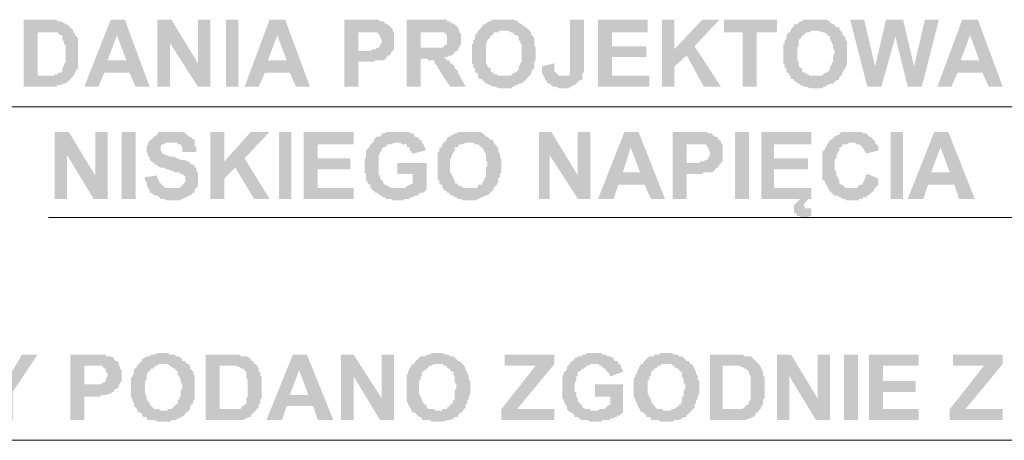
# Model space of a CAD drawing. Header units: inches. Extents: x -5286 to 1958, y -185 to 1019.
# Tile 32 of 62: x -4676 to -4605, y 188 to 218. Entities that reach past the tile are written whole.
import ezdxf

# ---------------------------------------------------------------- set-up
doc = ezdxf.new("R2010")
doc.units = ezdxf.units.IN
doc.header["$MEASUREMENT"] = 0
doc.layers.add('SCHEMAT', color=7, linetype='CONTINUOUS', lineweight=9)

msp = doc.modelspace()

# ---------------------------------------------------------------- hatches: boundary and pattern name
at = {"layer": 'SCHEMAT', "linetype": 'Continuous'}
for points in [[(-4673.497, 217.667), (-4675.275, 217.667), (-4675.275, 212.889), (-4672.941, 212.889), (-4672.83, 213), (-4672.608, 213), (-4672.497, 213.112), (-4672.386, 213.112), (-4672.275, 213.112), (-4672.164, 213.223), (-4672.052, 213.334), (-4671.941, 213.334), (-4671.941, 213.445), (-4671.83, 213.556), (-4671.719, 213.667), (-4674.275, 213.667), (-4674.275, 216.778), (-4673.941, 216.778), (-4671.719, 216.889), (-4671.83, 217), (-4671.941, 217.112), (-4672.052, 217.223), (-4672.164, 217.334), (-4672.275, 217.334), (-4672.386, 217.445), (-4672.497, 217.445), (-4672.608, 217.556), (-4672.83, 217.556), (-4672.941, 217.667), (-4673.386, 217.667)], [(-4668.052, 217.667), (-4669.052, 217.667), (-4670.941, 212.889), (-4669.941, 212.889), (-4669.497, 213.889), (-4667.719, 213.889), (-4669.275, 214.778), (-4668.608, 216.556)], [(-4668.052, 217.667), (-4668.608, 216.556), (-4667.941, 214.778), (-4669.275, 214.778), (-4667.719, 213.889), (-4667.275, 212.889), (-4666.275, 212.889)], [(-4664.719, 217.667), (-4665.719, 217.667), (-4665.719, 212.889), (-4664.83, 212.889), (-4664.83, 216)], [(-4664.719, 217.667), (-4664.83, 216), (-4662.83, 212.889), (-4662.83, 214.556)], [(-4661.941, 217.667), (-4662.83, 217.667), (-4662.83, 214.556), (-4662.83, 212.889), (-4661.941, 212.889)], [(-4659.941, 212.889), (-4659.941, 217.667), (-4660.83, 217.667), (-4660.83, 212.889)], [(-4656.608, 217.667), (-4657.719, 217.667), (-4659.497, 212.889), (-4658.497, 212.889), (-4658.052, 213.889), (-4656.275, 213.889), (-4657.83, 214.778), (-4657.164, 216.556)], [(-4656.608, 217.667), (-4657.164, 216.556), (-4656.497, 214.778), (-4657.83, 214.778), (-4656.275, 213.889), (-4655.83, 212.889), (-4654.83, 212.889)], [(-4650.83, 217.667), (-4652.386, 217.667), (-4652.386, 212.889), (-4651.386, 212.889), (-4651.386, 214.667), (-4650.275, 214.667), (-4650.164, 214.778), (-4649.83, 214.778), (-4649.719, 214.778), (-4649.608, 214.778), (-4649.386, 214.889), (-4649.386, 215), (-4649.275, 215.112), (-4649.164, 215.112), (-4649.052, 215.223), (-4649.052, 215.334), (-4648.941, 215.445), (-4651.386, 215.445), (-4651.386, 216.778), (-4650.941, 216.778), (-4648.941, 216.889), (-4648.941, 217), (-4649.052, 217.112), (-4649.164, 217.223), (-4649.275, 217.334), (-4649.386, 217.334), (-4649.497, 217.445), (-4649.608, 217.556), (-4649.83, 217.556), (-4649.941, 217.667), (-4650.608, 217.667)], [(-4645.941, 217.667), (-4647.941, 217.667), (-4647.941, 212.889), (-4646.941, 212.889), (-4646.941, 214.889), (-4645.164, 214.889), (-4645.275, 215), (-4645.052, 215), (-4644.941, 215.112), (-4644.83, 215.112), (-4644.719, 215.112), (-4644.608, 215.223), (-4644.497, 215.334), (-4644.386, 215.445), (-4644.275, 215.445), (-4644.275, 215.556), (-4646.941, 215.667), (-4646.941, 216.778), (-4646.275, 216.778), (-4644.164, 216.889), (-4644.275, 217.112), (-4644.386, 217.223), (-4644.497, 217.334), (-4644.719, 217.445), (-4644.83, 217.445), (-4644.83, 217.556), (-4645.052, 217.556), (-4645.052, 217.667), (-4645.719, 217.667)], [(-4641.052, 217.667), (-4641.386, 217.667), (-4641.608, 217.667), (-4641.83, 217.667), (-4641.941, 217.556), (-4642.052, 217.556), (-4642.164, 217.445), (-4642.275, 217.445), (-4642.275, 217.334), (-4642.497, 217.334), (-4642.497, 217.223), (-4642.608, 217.112), (-4642.719, 217), (-4642.83, 216.889), (-4640.719, 216.889), (-4640.497, 216.778), (-4640.386, 216.778), (-4640.275, 216.667), (-4640.164, 216.556), (-4640.052, 216.556), (-4639.941, 216.445), (-4639.941, 216.334), (-4639.941, 216.223), (-4639.83, 216.112), (-4639.83, 216), (-4639.719, 215.889), (-4639.719, 215.667), (-4639.719, 215.445), (-4639.719, 215.223), (-4639.719, 215.112), (-4639.719, 214.667), (-4639.83, 214.556), (-4639.83, 214.445), (-4639.941, 214.334), (-4639.941, 214.223), (-4639.941, 214.112), (-4640.052, 214), (-4640.164, 213.889), (-4640.275, 213.889), (-4640.386, 213.778), (-4640.497, 213.667), (-4640.608, 213.667), (-4640.719, 213.667), (-4641.052, 213.667), (-4639.275, 213.556), (-4639.164, 213.667), (-4639.052, 213.778), (-4639.052, 213.889), (-4638.941, 214.112), (-4638.83, 214.223), (-4638.83, 214.334), (-4638.83, 214.445), (-4638.83, 214.667), (-4638.719, 214.778), (-4638.719, 215.667), (-4638.83, 215.889), (-4638.83, 216.112), (-4638.83, 216.223), (-4638.83, 216.334), (-4638.941, 216.556), (-4639.052, 216.556), (-4639.052, 216.667), (-4639.052, 216.778), (-4639.164, 216.889), (-4639.275, 217), (-4639.386, 217.112), (-4639.608, 217.223), (-4639.719, 217.334), (-4639.941, 217.445), (-4639.941, 217.556), (-4640.052, 217.556), (-4640.275, 217.667), (-4640.497, 217.667), (-4640.608, 217.667), (-4640.83, 217.667)], [(-4635.275, 217.667), (-4636.275, 217.667), (-4636.275, 214), (-4636.275, 213.889), (-4636.275, 213.778), (-4636.386, 213.667), (-4636.497, 213.667), (-4636.608, 213.667), (-4636.83, 213.667), (-4635.386, 213.667), (-4635.386, 213.889), (-4635.275, 213.889), (-4635.275, 214.667)], [(-4630.719, 217.667), (-4634.275, 217.667), (-4634.275, 212.889), (-4630.608, 212.889), (-4630.608, 213.667), (-4633.275, 213.667), (-4633.275, 215), (-4630.83, 215), (-4630.83, 215.778), (-4633.275, 215.778), (-4633.275, 216.778), (-4630.719, 216.778)], [(-4628.83, 217.667), (-4629.719, 217.667), (-4629.719, 212.889), (-4628.83, 212.889), (-4628.83, 214.334), (-4627.941, 215.112), (-4628.83, 215.556)], [(-4625.608, 217.667), (-4626.83, 217.667), (-4628.83, 215.556), (-4627.941, 215.112), (-4626.719, 212.889), (-4625.497, 212.889), (-4627.386, 215.778)], [(-4621.497, 217.667), (-4625.275, 217.667), (-4625.275, 216.778), (-4623.941, 216.778), (-4623.941, 212.889), (-4622.941, 212.889), (-4622.941, 216.778), (-4621.497, 216.778)], [(-4618.83, 217.667), (-4619.164, 217.667), (-4619.386, 217.667), (-4619.608, 217.667), (-4619.719, 217.556), (-4619.83, 217.556), (-4619.941, 217.445), (-4620.052, 217.334), (-4620.275, 217.334), (-4620.275, 217.223), (-4620.386, 217.112), (-4620.497, 217), (-4620.497, 216.889), (-4618.497, 216.889), (-4618.275, 216.778), (-4618.164, 216.778), (-4617.941, 216.667), (-4617.941, 216.556), (-4617.83, 216.556), (-4617.719, 216.445), (-4617.719, 216.334), (-4617.719, 216.223), (-4617.608, 216.112), (-4617.608, 216), (-4617.497, 215.889), (-4617.497, 215.667), (-4617.386, 215.445), (-4617.386, 215.223), (-4617.497, 215.112), (-4617.497, 214.667), (-4617.608, 214.556), (-4617.608, 214.445), (-4617.719, 214.334), (-4617.719, 214.223), (-4617.719, 214.112), (-4617.83, 214), (-4617.941, 213.889), (-4618.052, 213.889), (-4618.164, 213.778), (-4618.275, 213.667), (-4618.386, 213.667), (-4618.497, 213.667), (-4618.83, 213.667), (-4617.052, 213.556), (-4616.941, 213.667), (-4616.83, 213.778), (-4616.83, 213.889), (-4616.719, 214.112), (-4616.608, 214.223), (-4616.608, 214.334), (-4616.497, 214.445), (-4616.497, 214.667), (-4616.497, 214.778), (-4616.497, 215.667), (-4616.497, 215.889), (-4616.497, 216.112), (-4616.608, 216.223), (-4616.608, 216.334), (-4616.719, 216.556), (-4616.83, 216.556), (-4616.83, 216.667), (-4616.83, 216.778), (-4616.941, 216.889), (-4617.052, 217), (-4617.052, 217.112), (-4617.164, 217.112), (-4617.386, 217.223), (-4617.386, 217.334), (-4617.497, 217.334), (-4617.719, 217.445), (-4617.719, 217.556), (-4617.83, 217.556), (-4617.941, 217.667), (-4618.275, 217.667), (-4618.386, 217.667), (-4618.608, 217.667)], [(-4615.275, 217.667), (-4616.275, 217.667), (-4615.052, 212.889), (-4614.497, 214.334)], [(-4612.497, 217.667), (-4613.719, 217.667), (-4614.497, 214.334), (-4615.052, 212.889), (-4614.052, 212.889), (-4613.052, 216.445)], [(-4612.497, 217.667), (-4613.052, 216.445), (-4612.164, 212.889), (-4611.719, 214.334)], [(-4609.941, 217.667), (-4610.941, 217.667), (-4611.719, 214.334), (-4612.164, 212.889), (-4611.164, 212.889)], [(-4607.164, 217.667), (-4608.275, 217.667), (-4610.052, 212.889), (-4609.052, 212.889), (-4608.608, 213.889), (-4606.83, 213.889), (-4608.386, 214.778), (-4607.719, 216.556)], [(-4607.164, 217.667), (-4607.719, 216.556), (-4607.052, 214.778), (-4608.386, 214.778), (-4606.83, 213.889), (-4606.386, 212.889), (-4605.386, 212.889)], [(-4671.719, 216.889), (-4673.941, 216.778), (-4673.052, 216.778), (-4672.83, 216.778), (-4672.83, 216.667), (-4672.608, 216.556), (-4672.497, 216.556), (-4672.497, 216.334), (-4672.497, 216.223), (-4672.386, 216.112), (-4672.386, 215.889), (-4672.275, 215.889), (-4672.275, 214.556), (-4672.386, 214.556), (-4672.386, 214.445), (-4672.497, 214.223), (-4672.497, 214.112), (-4672.497, 214), (-4672.608, 213.889), (-4672.719, 213.889), (-4672.83, 213.889), (-4672.83, 213.778), (-4673.052, 213.778), (-4673.052, 213.667), (-4674.275, 213.667), (-4671.719, 213.667), (-4671.608, 213.889), (-4671.497, 214.112), (-4671.386, 214.223), (-4671.386, 214.445), (-4671.386, 214.556), (-4671.386, 216), (-4671.386, 216.112), (-4671.386, 216.334), (-4671.497, 216.445), (-4671.608, 216.556), (-4671.608, 216.667), (-4671.719, 216.778)], [(-4648.941, 216.889), (-4650.941, 216.778), (-4650.275, 216.778), (-4650.052, 216.778), (-4649.941, 216.667), (-4649.941, 216.556), (-4649.83, 216.556), (-4649.83, 216.445), (-4649.719, 216.223), (-4649.719, 216), (-4649.83, 215.889), (-4649.83, 215.778), (-4649.941, 215.667), (-4650.052, 215.667), (-4650.164, 215.556), (-4650.386, 215.556), (-4650.497, 215.445), (-4651.386, 215.445), (-4648.941, 215.445), (-4648.83, 215.556), (-4648.83, 215.667), (-4648.83, 215.778), (-4648.83, 216.556), (-4648.83, 216.667), (-4648.83, 216.778)], [(-4644.164, 216.889), (-4646.275, 216.778), (-4645.497, 216.778), (-4645.386, 216.778), (-4645.275, 216.778), (-4645.164, 216.667), (-4645.052, 216.556), (-4645.052, 216.334), (-4645.052, 216), (-4645.052, 215.889), (-4645.164, 215.889), (-4645.275, 215.778), (-4645.386, 215.667), (-4645.497, 215.667), (-4645.608, 215.667), (-4646.941, 215.667), (-4644.275, 215.556), (-4644.164, 215.667), (-4644.164, 215.778), (-4644.052, 215.889), (-4644.052, 216.334), (-4644.052, 216.667), (-4644.164, 216.778)], [(-4642.83, 216.889), (-4642.83, 216.778), (-4642.941, 216.667), (-4643.052, 216.556), (-4643.052, 216.445), (-4643.052, 216.223), (-4643.164, 216.223), (-4643.164, 216), (-4643.275, 215.889), (-4643.275, 214.556), (-4643.164, 214.445), (-4643.164, 214.223), (-4643.052, 214.223), (-4643.052, 214), (-4643.052, 213.889), (-4642.941, 213.889), (-4642.83, 213.778), (-4642.83, 213.667), (-4642.83, 213.556), (-4642.719, 213.445), (-4642.608, 213.445), (-4642.497, 213.334), (-4642.386, 213.223), (-4642.275, 213.112), (-4642.164, 213.112), (-4642.052, 213), (-4641.941, 213), (-4641.83, 212.889), (-4641.608, 212.889), (-4641.386, 212.778), (-4640.497, 212.778), (-4640.386, 212.889), (-4640.275, 212.889), (-4640.164, 213), (-4640.052, 213), (-4639.941, 213.112), (-4639.83, 213.112), (-4639.719, 213.112), (-4639.608, 213.223), (-4639.497, 213.334), (-4639.386, 213.334), (-4639.386, 213.445), (-4639.275, 213.556), (-4641.052, 213.667), (-4641.164, 213.667), (-4641.275, 213.667), (-4641.386, 213.667), (-4641.497, 213.778), (-4641.719, 213.778), (-4641.719, 213.889), (-4641.83, 213.889), (-4641.941, 214), (-4641.941, 214.223), (-4642.052, 214.223), (-4642.164, 214.334), (-4642.164, 214.445), (-4642.275, 214.556), (-4642.275, 214.667), (-4642.275, 214.778), (-4642.275, 215.334), (-4642.275, 215.667), (-4642.275, 215.889), (-4642.275, 216), (-4642.164, 216.112), (-4642.164, 216.223), (-4642.052, 216.334), (-4641.941, 216.445), (-4641.941, 216.556), (-4641.83, 216.556), (-4641.719, 216.667), (-4641.719, 216.778), (-4641.497, 216.778), (-4641.386, 216.778), (-4641.275, 216.889), (-4641.052, 216.889)], [(-4620.497, 216.889), (-4620.608, 216.778), (-4620.719, 216.667), (-4620.83, 216.556), (-4620.83, 216.445), (-4620.83, 216.223), (-4620.941, 216.223), (-4620.941, 216), (-4621.052, 215.889), (-4621.052, 214.556), (-4620.941, 214.445), (-4620.941, 214.223), (-4620.83, 214.223), (-4620.83, 214), (-4620.83, 213.889), (-4620.719, 213.889), (-4620.608, 213.778), (-4620.608, 213.667), (-4620.497, 213.556), (-4620.497, 213.445), (-4620.386, 213.445), (-4620.275, 213.334), (-4620.164, 213.223), (-4619.941, 213.112), (-4619.83, 213), (-4619.719, 213), (-4619.608, 212.889), (-4619.386, 212.889), (-4619.164, 212.778), (-4618.275, 212.778), (-4618.164, 212.889), (-4618.052, 212.889), (-4617.941, 213), (-4617.83, 213), (-4617.719, 213.112), (-4617.608, 213.112), (-4617.497, 213.112), (-4617.386, 213.223), (-4617.275, 213.334), (-4617.164, 213.334), (-4617.052, 213.445), (-4617.052, 213.556), (-4618.83, 213.667), (-4618.941, 213.667), (-4619.052, 213.667), (-4619.164, 213.667), (-4619.275, 213.778), (-4619.386, 213.778), (-4619.497, 213.889), (-4619.608, 213.889), (-4619.719, 214), (-4619.719, 214.223), (-4619.83, 214.223), (-4619.941, 214.334), (-4619.941, 214.445), (-4619.941, 214.556), (-4619.941, 214.667), (-4620.052, 214.778), (-4620.052, 215.334), (-4620.052, 215.667), (-4619.941, 215.889), (-4619.941, 216), (-4619.941, 216.112), (-4619.941, 216.223), (-4619.83, 216.334), (-4619.719, 216.445), (-4619.719, 216.556), (-4619.608, 216.556), (-4619.497, 216.667), (-4619.386, 216.778), (-4619.275, 216.778), (-4619.164, 216.778), (-4619.052, 216.889), (-4618.83, 216.889)], [(-4645.164, 214.889), (-4646.83, 214.889), (-4646.497, 214.889), (-4646.386, 214.778), (-4646.275, 214.778), (-4646.052, 214.778), (-4645.941, 214.667), (-4645.941, 214.556), (-4645.83, 214.445), (-4645.719, 214.334), (-4645.719, 214.223), (-4645.608, 214.112), (-4645.497, 213.889), (-4644.83, 212.889), (-4643.719, 212.889), (-4644.275, 213.889), (-4644.275, 214), (-4644.386, 214.112), (-4644.497, 214.223), (-4644.497, 214.334), (-4644.608, 214.445), (-4644.719, 214.556), (-4644.83, 214.556), (-4644.83, 214.667), (-4644.941, 214.778), (-4645.052, 214.778)], [(-4637.386, 214.556), (-4638.275, 214.334), (-4638.275, 214.223), (-4638.275, 214.112), (-4638.275, 213.889), (-4638.164, 213.667), (-4638.052, 213.445), (-4638.052, 213.334), (-4637.941, 213.334), (-4637.941, 213.223), (-4637.83, 213.112), (-4637.719, 213.112), (-4637.608, 213), (-4637.497, 212.889), (-4637.275, 212.889), (-4637.052, 212.778), (-4636.386, 212.778), (-4636.275, 212.889), (-4636.164, 212.889), (-4636.052, 213), (-4635.941, 213), (-4635.83, 213.112), (-4635.719, 213.223), (-4635.608, 213.334), (-4635.497, 213.334), (-4635.386, 213.445), (-4635.386, 213.667), (-4636.83, 213.667), (-4636.941, 213.667), (-4637.052, 213.667), (-4637.164, 213.778), (-4637.275, 213.889), (-4637.386, 214), (-4637.386, 214.223)], [(-4672.052, 209.667), (-4673.052, 209.667), (-4673.052, 204.889), (-4672.164, 204.889), (-4672.164, 208)], [(-4672.052, 209.667), (-4672.164, 208), (-4670.275, 204.889), (-4670.164, 206.556)], [(-4669.275, 209.667), (-4670.164, 209.667), (-4670.164, 206.556), (-4670.275, 204.889), (-4669.275, 204.889)], [(-4667.275, 204.889), (-4667.275, 209.667), (-4668.275, 209.667), (-4668.275, 204.889)], [(-4664.719, 209.667), (-4665.164, 209.667), (-4665.386, 209.667), (-4665.608, 209.667), (-4665.719, 209.556), (-4665.719, 209.445), (-4665.941, 209.334), (-4666.052, 209.223), (-4666.164, 209.112), (-4666.275, 209.112), (-4666.275, 209), (-4666.386, 208.889), (-4666.386, 208.778), (-4666.497, 208.667), (-4666.497, 208.223), (-4666.386, 208.112), (-4666.386, 207.889), (-4666.275, 207.889), (-4666.275, 207.667), (-4666.164, 207.556), (-4665.941, 207.445), (-4665.941, 207.334), (-4665.83, 207.334), (-4665.719, 207.334), (-4665.719, 207.223), (-4665.497, 207.112), (-4665.386, 207.112), (-4665.275, 207.112), (-4665.052, 207), (-4664.941, 207), (-4664.83, 206.889), (-4664.608, 206.889), (-4664.497, 206.778), (-4664.275, 206.778), (-4664.164, 206.778), (-4664.052, 206.667), (-4663.941, 206.667), (-4663.83, 206.556), (-4663.719, 206.445), (-4663.719, 206.223), (-4663.719, 206.112), (-4663.83, 206), (-4663.941, 205.889), (-4663.941, 205.778), (-4664.052, 205.778), (-4664.164, 205.667), (-4664.275, 205.667), (-4664.386, 205.667), (-4666.386, 205.667), (-4666.275, 205.445), (-4666.275, 205.334), (-4666.164, 205.334), (-4666.052, 205.223), (-4665.941, 205.223), (-4665.941, 205.112), (-4665.83, 205.112), (-4665.719, 205.112), (-4665.608, 205), (-4665.497, 204.889), (-4665.275, 204.889), (-4665.052, 204.778), (-4664.164, 204.778), (-4663.941, 204.889), (-4663.719, 205), (-4663.608, 205), (-4663.497, 205.112), (-4663.386, 205.112), (-4663.275, 205.223), (-4663.164, 205.334), (-4663.052, 205.334), (-4663.052, 205.556), (-4662.941, 205.667), (-4662.83, 205.778), (-4662.83, 205.889), (-4662.83, 206), (-4662.83, 206.223), (-4662.83, 206.556), (-4662.83, 206.667), (-4662.83, 206.778), (-4662.941, 206.889), (-4662.941, 207.112), (-4663.052, 207.112), (-4663.052, 207.223), (-4663.164, 207.334), (-4663.275, 207.334), (-4663.386, 207.445), (-4663.497, 207.556), (-4663.608, 207.556), (-4663.719, 207.667), (-4663.83, 207.667), (-4663.941, 207.667), (-4664.052, 207.667), (-4664.275, 207.778), (-4664.386, 207.778), (-4664.497, 207.889), (-4664.719, 207.889), (-4664.83, 207.889), (-4665.052, 208), (-4665.164, 208), (-4665.275, 208.112), (-4665.386, 208.112), (-4665.386, 208.223), (-4665.497, 208.334), (-4665.497, 208.667), (-4665.386, 208.778), (-4665.275, 208.778), (-4665.164, 208.889), (-4663.052, 208.889), (-4663.052, 209.112), (-4663.164, 209.112), (-4663.275, 209.223), (-4663.386, 209.334), (-4663.497, 209.334), (-4663.608, 209.445), (-4663.719, 209.556), (-4663.941, 209.667), (-4664.164, 209.667), (-4664.275, 209.667), (-4664.497, 209.667)], [(-4660.941, 209.667), (-4661.941, 209.667), (-4661.941, 204.889), (-4660.941, 204.889), (-4660.941, 206.334), (-4660.164, 207.112), (-4660.941, 207.556)], [(-4657.719, 209.667), (-4659.052, 209.667), (-4660.941, 207.556), (-4660.164, 207.112), (-4658.83, 204.889), (-4657.719, 204.889), (-4659.497, 207.778)], [(-4656.164, 204.889), (-4656.164, 209.667), (-4657.052, 209.667), (-4657.052, 204.889)], [(-4651.719, 209.667), (-4655.275, 209.667), (-4655.275, 204.889), (-4651.719, 204.889), (-4651.719, 205.667), (-4654.275, 205.667), (-4654.275, 207), (-4651.941, 207), (-4651.941, 207.778), (-4654.275, 207.778), (-4654.275, 208.778), (-4651.719, 208.778)], [(-4648.608, 209.667), (-4649.164, 209.667), (-4649.275, 209.667), (-4649.386, 209.667), (-4649.497, 209.556), (-4649.719, 209.556), (-4649.719, 209.445), (-4649.83, 209.334), (-4649.941, 209.334), (-4650.052, 209.334), (-4650.164, 209.223), (-4650.275, 209.112), (-4650.275, 209), (-4650.386, 208.889), (-4648.386, 208.889), (-4648.275, 208.778), (-4648.164, 208.778), (-4647.941, 208.778), (-4647.941, 208.667), (-4647.83, 208.556), (-4647.719, 208.556), (-4647.719, 208.445), (-4647.608, 208.223), (-4647.497, 208.112), (-4646.608, 208.334), (-4646.608, 208.556), (-4646.719, 208.667), (-4646.719, 208.778), (-4646.83, 208.889), (-4646.83, 209), (-4646.941, 209.112), (-4647.052, 209.112), (-4647.052, 209.223), (-4647.275, 209.334), (-4647.386, 209.334), (-4647.386, 209.445), (-4647.497, 209.556), (-4647.719, 209.556), (-4647.719, 209.667), (-4647.941, 209.667), (-4648.164, 209.667), (-4648.497, 209.667)], [(-4643.497, 209.667), (-4643.941, 209.667), (-4644.052, 209.667), (-4644.275, 209.667), (-4644.386, 209.556), (-4644.497, 209.556), (-4644.608, 209.445), (-4644.719, 209.445), (-4644.83, 209.334), (-4644.941, 209.334), (-4645.052, 209.223), (-4645.052, 209.112), (-4645.164, 209), (-4645.275, 208.889), (-4643.164, 208.889), (-4643.052, 208.778), (-4642.941, 208.778), (-4642.83, 208.778), (-4642.719, 208.667), (-4642.608, 208.556), (-4642.497, 208.556), (-4642.497, 208.445), (-4642.386, 208.334), (-4642.386, 208.223), (-4642.275, 208.112), (-4642.275, 208), (-4642.275, 207.889), (-4642.275, 207.667), (-4642.164, 207.445), (-4642.164, 207.223), (-4642.275, 207.112), (-4642.275, 206.667), (-4642.275, 206.556), (-4642.275, 206.445), (-4642.386, 206.334), (-4642.386, 206.223), (-4642.497, 206.112), (-4642.497, 206), (-4642.608, 205.889), (-4642.83, 205.889), (-4642.83, 205.778), (-4642.941, 205.667), (-4643.052, 205.667), (-4643.164, 205.667), (-4643.497, 205.667), (-4641.719, 205.556), (-4641.719, 205.667), (-4641.608, 205.778), (-4641.497, 205.889), (-4641.386, 206.112), (-4641.386, 206.223), (-4641.386, 206.334), (-4641.275, 206.445), (-4641.275, 206.667), (-4641.164, 206.778), (-4641.164, 207.667), (-4641.275, 207.889), (-4641.275, 208.112), (-4641.386, 208.223), (-4641.386, 208.334), (-4641.386, 208.556), (-4641.497, 208.556), (-4641.497, 208.667), (-4641.608, 208.778), (-4641.719, 208.889), (-4641.719, 209), (-4641.83, 209.112), (-4641.941, 209.112), (-4642.052, 209.223), (-4642.164, 209.334), (-4642.275, 209.334), (-4642.386, 209.445), (-4642.497, 209.556), (-4642.719, 209.667), (-4642.941, 209.667), (-4643.052, 209.667), (-4643.386, 209.667)], [(-4637.608, 209.667), (-4638.497, 209.667), (-4638.497, 204.889), (-4637.719, 204.889), (-4637.719, 208)], [(-4637.608, 209.667), (-4637.719, 208), (-4635.719, 204.889), (-4635.719, 206.556)], [(-4634.83, 209.667), (-4635.719, 209.667), (-4635.719, 206.556), (-4635.719, 204.889), (-4634.83, 204.889)], [(-4631.386, 209.667), (-4632.386, 209.667), (-4634.275, 204.889), (-4633.164, 204.889), (-4632.83, 205.889), (-4630.941, 205.889), (-4632.497, 206.778), (-4631.941, 208.556)], [(-4631.386, 209.667), (-4631.941, 208.556), (-4631.275, 206.778), (-4632.497, 206.778), (-4630.941, 205.889), (-4630.497, 204.889), (-4629.497, 204.889)], [(-4627.386, 209.667), (-4628.941, 209.667), (-4628.941, 204.889), (-4627.941, 204.889), (-4627.941, 206.667), (-4626.83, 206.667), (-4626.719, 206.778), (-4626.386, 206.778), (-4626.275, 206.778), (-4626.164, 206.778), (-4625.941, 206.889), (-4625.941, 207), (-4625.83, 207.112), (-4625.719, 207.112), (-4625.719, 207.223), (-4625.608, 207.334), (-4625.497, 207.445), (-4627.941, 207.445), (-4627.941, 208.778), (-4627.497, 208.778), (-4625.497, 208.889), (-4625.497, 209), (-4625.608, 209.112), (-4625.719, 209.112), (-4625.719, 209.223), (-4625.83, 209.334), (-4625.941, 209.334), (-4626.052, 209.445), (-4626.164, 209.556), (-4626.386, 209.556), (-4626.497, 209.667), (-4627.164, 209.667)], [(-4623.497, 204.889), (-4623.497, 209.667), (-4624.497, 209.667), (-4624.497, 204.889)], [(-4619.052, 209.667), (-4622.608, 209.667), (-4622.608, 204.889), (-4619.83, 204.889), (-4619.941, 204.778), (-4620.052, 204.667), (-4620.164, 204.556), (-4620.275, 204.445), (-4620.275, 204), (-4619.275, 204.223), (-4619.497, 204.223), (-4619.608, 204.445), (-4619.497, 204.556), (-4619.497, 204.667), (-4619.386, 204.667), (-4619.386, 204.778), (-4619.275, 204.889), (-4619.052, 204.889), (-4619.052, 205.667), (-4621.719, 205.667), (-4621.719, 207), (-4619.275, 207), (-4619.275, 207.778), (-4621.719, 207.778), (-4621.719, 208.778), (-4619.052, 208.778)], [(-4616.052, 209.667), (-4616.497, 209.667), (-4616.608, 209.667), (-4616.83, 209.667), (-4617.052, 209.556), (-4617.052, 209.445), (-4617.164, 209.445), (-4617.386, 209.334), (-4617.497, 209.223), (-4617.608, 209.112), (-4617.719, 209.112), (-4617.83, 208.889), (-4617.941, 208.778), (-4617.941, 208.667), (-4618.052, 208.556), (-4618.052, 208.445), (-4618.164, 208.334), (-4618.275, 208.223), (-4618.275, 207.889), (-4618.275, 207.778), (-4618.275, 206.667), (-4618.275, 206.556), (-4618.275, 206.223), (-4618.164, 206.223), (-4618.052, 206.112), (-4618.052, 205.889), (-4617.941, 205.889), (-4617.941, 205.778), (-4617.83, 205.667), (-4617.83, 205.556), (-4617.719, 205.445), (-4617.608, 205.334), (-4617.497, 205.223), (-4617.386, 205.112), (-4617.275, 205.112), (-4617.164, 205.112), (-4617.052, 205), (-4616.941, 205), (-4616.83, 204.889), (-4616.719, 204.889), (-4616.497, 204.778), (-4615.719, 204.778), (-4615.608, 204.889), (-4615.386, 204.889), (-4615.386, 205), (-4615.164, 205), (-4615.052, 205.112), (-4614.83, 205.223), (-4614.83, 205.334), (-4614.719, 205.334), (-4614.608, 205.445), (-4614.497, 205.667), (-4616.386, 205.667), (-4616.497, 205.667), (-4616.608, 205.667), (-4616.719, 205.778), (-4616.83, 205.889), (-4616.941, 205.889), (-4617.052, 206), (-4617.052, 206.112), (-4617.052, 206.223), (-4617.164, 206.334), (-4617.164, 206.445), (-4617.275, 206.556), (-4617.275, 206.778), (-4617.386, 207), (-4617.386, 207.667), (-4617.275, 207.778), (-4617.275, 208), (-4617.164, 208.112), (-4617.164, 208.223), (-4617.052, 208.334), (-4617.052, 208.445), (-4617.052, 208.556), (-4616.941, 208.556), (-4616.83, 208.667), (-4616.83, 208.778), (-4616.608, 208.778), (-4616.497, 208.778), (-4616.386, 208.889), (-4614.497, 208.889), (-4614.497, 209), (-4614.608, 209.112), (-4614.719, 209.223), (-4614.83, 209.334), (-4614.941, 209.334), (-4615.052, 209.445), (-4615.164, 209.556), (-4615.386, 209.556), (-4615.386, 209.667), (-4615.608, 209.667), (-4615.719, 209.667), (-4615.941, 209.667)], [(-4612.497, 204.889), (-4612.497, 209.667), (-4613.386, 209.667), (-4613.386, 204.889)], [(-4609.275, 209.667), (-4610.275, 209.667), (-4612.164, 204.889), (-4611.052, 204.889), (-4610.719, 205.889), (-4608.83, 205.889), (-4610.497, 206.778), (-4609.83, 208.556)], [(-4609.275, 209.667), (-4609.83, 208.556), (-4609.164, 206.778), (-4610.497, 206.778), (-4608.83, 205.889), (-4608.497, 204.889), (-4607.386, 204.889)], [(-4663.052, 208.889), (-4664.719, 208.889), (-4664.275, 208.889), (-4664.275, 208.778), (-4664.164, 208.778), (-4664.052, 208.778), (-4663.941, 208.556), (-4663.941, 208.445), (-4663.941, 208.223), (-4662.941, 208.223), (-4662.941, 208.556), (-4663.052, 208.667), (-4663.052, 208.778)], [(-4650.386, 208.889), (-4650.497, 208.778), (-4650.608, 208.556), (-4650.719, 208.445), (-4650.83, 208.334), (-4650.83, 208.223), (-4650.83, 208.112), (-4650.83, 207.889), (-4650.941, 207.667), (-4650.941, 206.778), (-4650.83, 206.667), (-4650.83, 206.556), (-4650.83, 206.445), (-4650.83, 206.223), (-4650.719, 206.112), (-4650.719, 206), (-4650.608, 205.889), (-4650.497, 205.889), (-4650.497, 205.667), (-4648.608, 205.667), (-4648.83, 205.667), (-4648.941, 205.667), (-4649.052, 205.667), (-4649.164, 205.778), (-4649.275, 205.778), (-4649.386, 205.889), (-4649.497, 205.889), (-4649.608, 206), (-4649.608, 206.112), (-4649.719, 206.223), (-4649.83, 206.334), (-4649.83, 206.556), (-4649.941, 206.556), (-4649.941, 206.889), (-4649.941, 207), (-4649.941, 207.667), (-4649.941, 208), (-4649.83, 208.112), (-4649.83, 208.223), (-4649.719, 208.334), (-4649.719, 208.445), (-4649.608, 208.556), (-4649.497, 208.556), (-4649.386, 208.667), (-4649.275, 208.778), (-4649.052, 208.778), (-4648.83, 208.889), (-4648.608, 208.889)], [(-4645.275, 208.889), (-4645.386, 208.778), (-4645.386, 208.667), (-4645.497, 208.556), (-4645.608, 208.445), (-4645.608, 208.223), (-4645.719, 208.223), (-4645.719, 208), (-4645.719, 207.889), (-4645.719, 206.556), (-4645.719, 206.445), (-4645.719, 206.223), (-4645.608, 206.223), (-4645.608, 206), (-4645.497, 205.889), (-4645.386, 205.889), (-4645.386, 205.778), (-4645.386, 205.667), (-4645.275, 205.556), (-4645.164, 205.445), (-4645.052, 205.445), (-4645.052, 205.334), (-4644.941, 205.334), (-4644.83, 205.223), (-4644.719, 205.112), (-4644.608, 205.112), (-4644.497, 205), (-4644.386, 205), (-4644.275, 204.889), (-4644.052, 204.889), (-4643.941, 204.778), (-4643.052, 204.778), (-4642.83, 204.889), (-4642.608, 205), (-4642.497, 205), (-4642.386, 205.112), (-4642.275, 205.112), (-4642.052, 205.223), (-4641.941, 205.334), (-4641.83, 205.445), (-4641.719, 205.556), (-4643.497, 205.667), (-4643.719, 205.667), (-4643.941, 205.667), (-4643.941, 205.778), (-4644.164, 205.778), (-4644.275, 205.889), (-4644.386, 206), (-4644.497, 206), (-4644.497, 206.223), (-4644.608, 206.334), (-4644.608, 206.445), (-4644.719, 206.556), (-4644.719, 206.667), (-4644.83, 206.778), (-4644.83, 207.334), (-4644.83, 207.667), (-4644.719, 207.889), (-4644.719, 208), (-4644.608, 208.112), (-4644.608, 208.223), (-4644.497, 208.334), (-4644.497, 208.445), (-4644.497, 208.556), (-4644.386, 208.556), (-4644.275, 208.556), (-4644.275, 208.667), (-4644.164, 208.778), (-4643.941, 208.778), (-4643.719, 208.889), (-4643.497, 208.889)], [(-4625.497, 208.889), (-4627.497, 208.778), (-4626.83, 208.778), (-4626.608, 208.778), (-4626.497, 208.667), (-4626.497, 208.556), (-4626.386, 208.556), (-4626.386, 208.445), (-4626.275, 208.223), (-4626.275, 208), (-4626.386, 207.889), (-4626.386, 207.778), (-4626.497, 207.667), (-4626.608, 207.667), (-4626.719, 207.556), (-4626.941, 207.556), (-4627.052, 207.445), (-4627.941, 207.445), (-4625.497, 207.445), (-4625.386, 207.556), (-4625.386, 207.667), (-4625.386, 207.778), (-4625.386, 208.556), (-4625.386, 208.667), (-4625.386, 208.778)], [(-4614.497, 208.889), (-4616.164, 208.889), (-4615.941, 208.889), (-4615.83, 208.778), (-4615.719, 208.778), (-4615.608, 208.778), (-4615.497, 208.667), (-4615.386, 208.556), (-4615.275, 208.334), (-4615.164, 208.223), (-4615.164, 208.112), (-4614.275, 208.334), (-4614.275, 208.445), (-4614.275, 208.556), (-4614.275, 208.667), (-4614.386, 208.778)], [(-4646.497, 207.445), (-4648.608, 207.445), (-4648.608, 206.667), (-4647.497, 206.667), (-4647.497, 206), (-4647.719, 205.889), (-4647.941, 205.778), (-4648.052, 205.667), (-4648.275, 205.667), (-4648.386, 205.667), (-4650.497, 205.667), (-4650.386, 205.556), (-4650.275, 205.445), (-4650.164, 205.334), (-4650.052, 205.334), (-4649.941, 205.223), (-4649.83, 205.112), (-4649.719, 205.112), (-4649.608, 205), (-4649.497, 205), (-4649.386, 204.889), (-4649.052, 204.889), (-4648.941, 204.778), (-4648.164, 204.778), (-4648.052, 204.889), (-4647.719, 204.889), (-4647.719, 205), (-4647.497, 205), (-4647.386, 205.112), (-4647.275, 205.112), (-4647.164, 205.112), (-4647.052, 205.223), (-4646.941, 205.334), (-4646.83, 205.334), (-4646.719, 205.334), (-4646.608, 205.445), (-4646.497, 205.556)], [(-4615.052, 206.667), (-4615.164, 206.556), (-4615.164, 206.445), (-4615.275, 206.223), (-4615.386, 206), (-4615.386, 205.889), (-4615.497, 205.889), (-4615.608, 205.889), (-4615.719, 205.778), (-4615.83, 205.667), (-4615.941, 205.667), (-4616.052, 205.667), (-4616.164, 205.667), (-4614.497, 205.667), (-4614.386, 205.778), (-4614.275, 205.889), (-4614.275, 206.112), (-4614.275, 206.223), (-4614.275, 206.334)], [(-4665.719, 206.556), (-4666.608, 206.445), (-4666.608, 206.223), (-4666.497, 206.112), (-4666.497, 205.889), (-4666.386, 205.667), (-4664.719, 205.667), (-4664.941, 205.667), (-4665.052, 205.667), (-4665.164, 205.667), (-4665.275, 205.778), (-4665.386, 205.889), (-4665.497, 206), (-4665.608, 206.112), (-4665.608, 206.223), (-4665.719, 206.334)], [(-4619.052, 204.223), (-4619.275, 204.223), (-4620.275, 204), (-4620.275, 203.889), (-4620.164, 203.889), (-4620.052, 203.667), (-4619.941, 203.667), (-4619.83, 203.667), (-4619.83, 203.556), (-4619.275, 203.556), (-4619.164, 203.667), (-4619.052, 203.667)], [(-4674.275, 193.778), (-4675.386, 193.778), (-4676.497, 191.889), (-4676.941, 191.112), (-4676.941, 189.112), (-4676.052, 189.112), (-4676.052, 191.112)], [(-4670.386, 193.778), (-4671.941, 193.778), (-4671.941, 189.112), (-4670.941, 189.112), (-4670.941, 190.778), (-4669.83, 190.778), (-4669.719, 190.889), (-4669.386, 190.889), (-4669.164, 191), (-4669.052, 191), (-4668.941, 191.112), (-4668.83, 191.112), (-4668.83, 191.223), (-4668.719, 191.334), (-4668.608, 191.334), (-4668.497, 191.445), (-4668.497, 191.667), (-4670.941, 191.667), (-4670.941, 193), (-4670.497, 193), (-4668.497, 193.112), (-4668.497, 193.223), (-4668.608, 193.334), (-4668.719, 193.334), (-4668.83, 193.445), (-4668.83, 193.556), (-4669.052, 193.667), (-4669.386, 193.667), (-4669.386, 193.778), (-4670.164, 193.778)], [(-4665.386, 193.889), (-4665.719, 193.889), (-4665.941, 193.778), (-4666.164, 193.778), (-4666.275, 193.667), (-4666.386, 193.667), (-4666.497, 193.667), (-4666.608, 193.556), (-4666.83, 193.445), (-4666.83, 193.334), (-4666.941, 193.223), (-4667.052, 193.112), (-4665.052, 193.112), (-4664.83, 193), (-4664.719, 192.889), (-4664.497, 192.778), (-4664.386, 192.667), (-4664.275, 192.556), (-4664.275, 192.334), (-4664.164, 192.223), (-4664.052, 192), (-4664.052, 191.778), (-4663.941, 191.667), (-4663.941, 191.334), (-4664.052, 191.223), (-4664.052, 190.778), (-4664.164, 190.778), (-4664.164, 190.556), (-4664.275, 190.556), (-4664.275, 190.445), (-4664.275, 190.223), (-4664.386, 190.223), (-4664.497, 190.112), (-4664.608, 190), (-4664.719, 189.889), (-4664.83, 189.889), (-4664.941, 189.889), (-4665.052, 189.778), (-4665.386, 189.778), (-4663.608, 189.667), (-4663.497, 189.778), (-4663.386, 189.889), (-4663.386, 190), (-4663.386, 190.112), (-4663.275, 190.223), (-4663.164, 190.334), (-4663.164, 190.556), (-4663.052, 190.556), (-4663.052, 190.778), (-4663.052, 191), (-4663.052, 191.889), (-4663.052, 192), (-4663.052, 192.223), (-4663.164, 192.445), (-4663.164, 192.556), (-4663.275, 192.667), (-4663.386, 192.778), (-4663.386, 193), (-4663.497, 193.112), (-4663.608, 193.112), (-4663.719, 193.223), (-4663.719, 193.334), (-4663.941, 193.334), (-4663.941, 193.445), (-4664.052, 193.556), (-4664.275, 193.667), (-4664.386, 193.667), (-4664.497, 193.778), (-4664.83, 193.778), (-4664.941, 193.889), (-4665.164, 193.889)], [(-4660.497, 193.778), (-4662.275, 193.778), (-4662.275, 189.112), (-4659.941, 189.112), (-4659.83, 189.112), (-4659.608, 189.112), (-4659.386, 189.223), (-4659.164, 189.334), (-4659.052, 189.334), (-4659.052, 189.445), (-4658.941, 189.556), (-4658.83, 189.667), (-4658.719, 189.778), (-4661.275, 189.889), (-4661.275, 193), (-4660.83, 193), (-4658.719, 193.112), (-4658.83, 193.112), (-4658.83, 193.223), (-4658.941, 193.334), (-4659.052, 193.334), (-4659.052, 193.445), (-4659.164, 193.556), (-4659.386, 193.667), (-4659.608, 193.667), (-4659.719, 193.667), (-4659.941, 193.778), (-4660.275, 193.778)], [(-4655.052, 193.778), (-4656.052, 193.778), (-4657.941, 189.112), (-4656.83, 189.112), (-4656.497, 190.112), (-4654.608, 190.112), (-4656.275, 190.889), (-4655.608, 192.667)], [(-4655.052, 193.778), (-4655.608, 192.667), (-4654.941, 190.889), (-4656.275, 190.889), (-4654.608, 190.112), (-4654.275, 189.112), (-4653.164, 189.112)], [(-4651.719, 193.778), (-4652.608, 193.778), (-4652.608, 189.112), (-4651.719, 189.112), (-4651.719, 192.223)], [(-4651.719, 193.778), (-4651.719, 192.223), (-4649.83, 189.112), (-4649.719, 190.667)], [(-4648.83, 193.778), (-4649.719, 193.778), (-4649.719, 190.667), (-4649.83, 189.112), (-4648.83, 189.112)], [(-4645.719, 193.889), (-4646.164, 193.889), (-4646.275, 193.778), (-4646.497, 193.778), (-4646.608, 193.667), (-4646.83, 193.667), (-4646.941, 193.667), (-4647.052, 193.556), (-4647.164, 193.445), (-4647.275, 193.334), (-4647.386, 193.223), (-4647.386, 193.112), (-4647.497, 193.112), (-4645.386, 193.112), (-4645.275, 193), (-4645.164, 193), (-4645.052, 192.889), (-4644.941, 192.778), (-4644.83, 192.778), (-4644.83, 192.667), (-4644.719, 192.556), (-4644.608, 192.556), (-4644.608, 192.334), (-4644.497, 192.223), (-4644.497, 192), (-4644.497, 191.778), (-4644.386, 191.667), (-4644.386, 191.334), (-4644.497, 191.223), (-4644.497, 190.778), (-4644.497, 190.556), (-4644.608, 190.556), (-4644.608, 190.445), (-4644.719, 190.223), (-4644.83, 190.223), (-4644.83, 190.112), (-4645.052, 190), (-4645.052, 189.889), (-4645.164, 189.889), (-4645.386, 189.889), (-4645.386, 189.778), (-4645.719, 189.778), (-4643.941, 189.667), (-4643.941, 189.778), (-4643.83, 189.889), (-4643.719, 190), (-4643.719, 190.112), (-4643.719, 190.223), (-4643.608, 190.334), (-4643.608, 190.556), (-4643.497, 190.556), (-4643.497, 190.778), (-4643.386, 191), (-4643.386, 191.889), (-4643.497, 192), (-4643.497, 192.223), (-4643.608, 192.445), (-4643.608, 192.556), (-4643.719, 192.667), (-4643.719, 192.778), (-4643.83, 193), (-4643.941, 193.112), (-4644.052, 193.223), (-4644.164, 193.334), (-4644.275, 193.334), (-4644.386, 193.445), (-4644.497, 193.556), (-4644.608, 193.667), (-4644.719, 193.667), (-4644.83, 193.667), (-4644.941, 193.778), (-4645.164, 193.778), (-4645.386, 193.889), (-4645.608, 193.889)], [(-4637.386, 193.778), (-4640.941, 193.778), (-4640.941, 193), (-4638.719, 193), (-4641.164, 189.889), (-4641.164, 189.112), (-4637.386, 189.112), (-4637.386, 189.889), (-4640.052, 189.889), (-4637.386, 193.112)], [(-4634.497, 193.889), (-4635.052, 193.889), (-4635.164, 193.778), (-4635.386, 193.778), (-4635.386, 193.667), (-4635.608, 193.667), (-4635.719, 193.667), (-4635.719, 193.556), (-4635.941, 193.556), (-4635.941, 193.445), (-4636.052, 193.334), (-4636.164, 193.334), (-4636.275, 193.112), (-4634.275, 193.112), (-4634.164, 193), (-4634.052, 193), (-4633.941, 192.889), (-4633.83, 192.778), (-4633.719, 192.778), (-4633.719, 192.667), (-4633.608, 192.556), (-4633.497, 192.445), (-4633.386, 192.223), (-4632.497, 192.556), (-4632.497, 192.667), (-4632.608, 192.778), (-4632.608, 192.889), (-4632.719, 193.112), (-4632.83, 193.112), (-4632.83, 193.223), (-4632.941, 193.334), (-4633.052, 193.334), (-4633.164, 193.445), (-4633.164, 193.556), (-4633.275, 193.556), (-4633.386, 193.667), (-4633.608, 193.667), (-4633.719, 193.778), (-4633.941, 193.778), (-4634.052, 193.889), (-4634.386, 193.889)], [(-4629.386, 193.889), (-4629.83, 193.889), (-4629.941, 193.778), (-4630.275, 193.778), (-4630.275, 193.667), (-4630.497, 193.667), (-4630.608, 193.667), (-4630.719, 193.556), (-4630.83, 193.445), (-4630.941, 193.334), (-4631.052, 193.223), (-4631.052, 193.112), (-4631.164, 193.112), (-4629.052, 193.112), (-4628.941, 193), (-4628.83, 193), (-4628.83, 192.889), (-4628.608, 192.778), (-4628.497, 192.778), (-4628.497, 192.667), (-4628.386, 192.556), (-4628.275, 192.556), (-4628.275, 192.334), (-4628.275, 192.223), (-4628.164, 192), (-4628.164, 191.778), (-4628.052, 191.667), (-4628.052, 191.334), (-4628.164, 191.223), (-4628.164, 190.778), (-4628.275, 190.778), (-4628.275, 190.556), (-4628.275, 190.445), (-4628.386, 190.223), (-4628.497, 190.223), (-4628.497, 190.112), (-4628.719, 190), (-4628.83, 189.889), (-4629.052, 189.889), (-4629.052, 189.778), (-4629.386, 189.778), (-4627.719, 189.667), (-4627.608, 189.778), (-4627.497, 189.889), (-4627.386, 190), (-4627.386, 190.112), (-4627.386, 190.223), (-4627.275, 190.334), (-4627.275, 190.556), (-4627.164, 190.556), (-4627.164, 190.778), (-4627.052, 191), (-4627.052, 191.889), (-4627.164, 192), (-4627.164, 192.223), (-4627.275, 192.445), (-4627.275, 192.556), (-4627.386, 192.667), (-4627.386, 192.778), (-4627.497, 193), (-4627.608, 193.112), (-4627.719, 193.112), (-4627.719, 193.223), (-4627.83, 193.334), (-4627.941, 193.334), (-4628.052, 193.445), (-4628.164, 193.556), (-4628.275, 193.667), (-4628.386, 193.667), (-4628.497, 193.667), (-4628.608, 193.778), (-4628.83, 193.778), (-4629.052, 193.889), (-4629.275, 193.889)], [(-4624.497, 193.778), (-4626.275, 193.778), (-4626.275, 189.112), (-4623.941, 189.112), (-4623.719, 189.112), (-4623.497, 189.223), (-4623.386, 189.223), (-4623.275, 189.334), (-4623.164, 189.334), (-4623.052, 189.445), (-4623.052, 189.556), (-4622.941, 189.667), (-4622.83, 189.667), (-4622.83, 189.778), (-4625.386, 189.889), (-4625.386, 193), (-4624.941, 193), (-4622.83, 193.112), (-4622.941, 193.223), (-4623.052, 193.334), (-4623.164, 193.445), (-4623.275, 193.556), (-4623.386, 193.667), (-4623.497, 193.667), (-4623.719, 193.667), (-4623.83, 193.667), (-4623.941, 193.778), (-4624.386, 193.778)], [(-4620.497, 193.778), (-4621.497, 193.778), (-4621.497, 189.112), (-4620.608, 189.112), (-4620.608, 192.223)], [(-4620.497, 193.778), (-4620.608, 192.223), (-4618.719, 189.112), (-4618.608, 190.667)], [(-4617.719, 193.778), (-4618.608, 193.778), (-4618.608, 190.667), (-4618.719, 189.112), (-4617.719, 189.112)], [(-4615.719, 189.112), (-4615.719, 193.778), (-4616.719, 193.778), (-4616.719, 189.112)], [(-4611.386, 193.778), (-4614.941, 193.778), (-4614.941, 189.112), (-4611.386, 189.112), (-4611.386, 189.889), (-4613.941, 189.889), (-4613.941, 191.112), (-4611.608, 191.112), (-4611.608, 191.889), (-4613.941, 191.889), (-4613.941, 193), (-4611.386, 193)], [(-4605.386, 193.778), (-4608.941, 193.778), (-4608.941, 193), (-4606.719, 193), (-4609.164, 189.889), (-4609.164, 189.112), (-4605.386, 189.112), (-4605.386, 189.889), (-4608.052, 189.889), (-4605.386, 193.112)], [(-4668.497, 193.112), (-4670.497, 193), (-4669.719, 193), (-4669.608, 192.889), (-4669.497, 192.778), (-4669.386, 192.778), (-4669.386, 192.667), (-4669.386, 192.556), (-4669.275, 192.445), (-4669.275, 192.223), (-4669.386, 192.112), (-4669.386, 191.889), (-4669.608, 191.778), (-4669.719, 191.667), (-4669.941, 191.667), (-4670.052, 191.667), (-4670.941, 191.667), (-4668.497, 191.667), (-4668.386, 191.667), (-4668.386, 191.778), (-4668.275, 191.889), (-4668.275, 192.667), (-4668.386, 192.778), (-4668.386, 192.889)], [(-4667.052, 193.112), (-4667.164, 193), (-4667.275, 192.778), (-4667.386, 192.778), (-4667.386, 192.556), (-4667.386, 192.445), (-4667.497, 192.334), (-4667.497, 192.223), (-4667.608, 192.112), (-4667.608, 190.778), (-4667.497, 190.556), (-4667.497, 190.445), (-4667.386, 190.334), (-4667.386, 190.223), (-4667.386, 190.112), (-4667.275, 190), (-4667.164, 189.889), (-4667.164, 189.778), (-4667.052, 189.667), (-4666.941, 189.667), (-4666.83, 189.556), (-4666.83, 189.445), (-4666.719, 189.334), (-4666.497, 189.334), (-4666.497, 189.223), (-4666.386, 189.112), (-4666.275, 189.112), (-4666.164, 189.112), (-4665.941, 189.112), (-4665.719, 189), (-4664.83, 189), (-4664.719, 189.112), (-4664.608, 189.112), (-4664.497, 189.112), (-4664.386, 189.112), (-4664.275, 189.223), (-4664.164, 189.223), (-4664.052, 189.334), (-4663.941, 189.334), (-4663.83, 189.445), (-4663.719, 189.556), (-4663.719, 189.667), (-4663.608, 189.667), (-4665.386, 189.778), (-4665.497, 189.778), (-4665.608, 189.889), (-4665.719, 189.889), (-4665.83, 189.889), (-4665.941, 189.889), (-4666.052, 190), (-4666.164, 190.112), (-4666.275, 190.223), (-4666.275, 190.334), (-4666.386, 190.445), (-4666.497, 190.556), (-4666.497, 190.778), (-4666.608, 191), (-4666.608, 191.445), (-4666.608, 191.889), (-4666.497, 192), (-4666.497, 192.223), (-4666.497, 192.334), (-4666.386, 192.556), (-4666.275, 192.556), (-4666.275, 192.667), (-4666.164, 192.778), (-4666.052, 192.778), (-4665.941, 192.889), (-4665.83, 193), (-4665.719, 193), (-4665.608, 193.112), (-4665.386, 193.112)], [(-4658.719, 193.112), (-4660.83, 193), (-4660.052, 193), (-4659.941, 192.889), (-4659.83, 192.889), (-4659.719, 192.778), (-4659.608, 192.778), (-4659.497, 192.667), (-4659.386, 192.556), (-4659.386, 192.445), (-4659.386, 192.223), (-4659.386, 192.112), (-4659.275, 192), (-4659.275, 190.778), (-4659.386, 190.667), (-4659.386, 190.556), (-4659.386, 190.445), (-4659.386, 190.223), (-4659.497, 190.223), (-4659.608, 190.112), (-4659.719, 190.112), (-4659.719, 190), (-4659.83, 189.889), (-4659.941, 189.889), (-4661.275, 189.889), (-4658.719, 189.778), (-4658.608, 189.889), (-4658.497, 190), (-4658.497, 190.112), (-4658.497, 190.223), (-4658.386, 190.334), (-4658.386, 190.556), (-4658.275, 190.667), (-4658.275, 192.223), (-4658.386, 192.223), (-4658.386, 192.556), (-4658.497, 192.556), (-4658.497, 192.778), (-4658.608, 193)], [(-4647.497, 193.112), (-4647.608, 193), (-4647.719, 192.778), (-4647.83, 192.556), (-4647.83, 192.445), (-4647.941, 192.334), (-4647.941, 192.223), (-4647.941, 192.112), (-4647.941, 190.778), (-4647.941, 190.556), (-4647.941, 190.445), (-4647.83, 190.334), (-4647.83, 190.223), (-4647.719, 190.112), (-4647.719, 190), (-4647.608, 189.889), (-4647.608, 189.778), (-4647.497, 189.667), (-4647.386, 189.667), (-4647.275, 189.556), (-4647.164, 189.445), (-4647.052, 189.334), (-4646.941, 189.334), (-4646.83, 189.223), (-4646.83, 189.112), (-4646.608, 189.112), (-4646.497, 189.112), (-4646.275, 189.112), (-4646.164, 189), (-4645.275, 189), (-4645.052, 189.112), (-4644.83, 189.112), (-4644.608, 189.223), (-4644.497, 189.223), (-4644.497, 189.334), (-4644.275, 189.334), (-4644.275, 189.445), (-4644.164, 189.556), (-4644.052, 189.667), (-4643.941, 189.667), (-4645.719, 189.778), (-4645.941, 189.778), (-4645.941, 189.889), (-4646.164, 189.889), (-4646.275, 189.889), (-4646.386, 189.889), (-4646.497, 190), (-4646.497, 190.112), (-4646.608, 190.223), (-4646.719, 190.223), (-4646.719, 190.334), (-4646.83, 190.445), (-4646.83, 190.556), (-4646.941, 190.778), (-4647.052, 191), (-4647.052, 191.445), (-4647.052, 191.889), (-4646.941, 192), (-4646.941, 192.223), (-4646.83, 192.223), (-4646.83, 192.334), (-4646.83, 192.556), (-4646.719, 192.556), (-4646.719, 192.667), (-4646.608, 192.667), (-4646.497, 192.778), (-4646.386, 192.889), (-4646.275, 193), (-4646.164, 193), (-4645.941, 193.112), (-4645.719, 193.112)], [(-4636.275, 193.112), (-4636.386, 193), (-4636.497, 192.889), (-4636.497, 192.778), (-4636.608, 192.556), (-4636.719, 192.556), (-4636.719, 192.334), (-4636.83, 192.223), (-4636.83, 192), (-4636.83, 191.889), (-4636.83, 190.889), (-4636.83, 190.778), (-4636.83, 190.667), (-4636.719, 190.556), (-4636.719, 190.445), (-4636.608, 190.223), (-4636.497, 190.112), (-4636.497, 190), (-4636.497, 189.889), (-4636.386, 189.778), (-4634.497, 189.778), (-4634.83, 189.778), (-4634.83, 189.889), (-4635.052, 189.889), (-4635.164, 189.889), (-4635.386, 190), (-4635.386, 190.112), (-4635.497, 190.223), (-4635.608, 190.334), (-4635.719, 190.445), (-4635.719, 190.556), (-4635.719, 190.667), (-4635.83, 190.778), (-4635.83, 191.112), (-4635.941, 191.112), (-4635.941, 191.778), (-4635.83, 191.889), (-4635.83, 192.223), (-4635.719, 192.223), (-4635.719, 192.334), (-4635.719, 192.556), (-4635.608, 192.556), (-4635.497, 192.667), (-4635.386, 192.778), (-4635.275, 192.778), (-4635.164, 192.889), (-4635.052, 193), (-4634.941, 193), (-4634.83, 193.112), (-4634.497, 193.112)], [(-4631.164, 193.112), (-4631.275, 193), (-4631.386, 192.778), (-4631.497, 192.556), (-4631.497, 192.445), (-4631.608, 192.334), (-4631.608, 192.223), (-4631.719, 192.112), (-4631.719, 190.778), (-4631.608, 190.556), (-4631.608, 190.445), (-4631.497, 190.334), (-4631.497, 190.223), (-4631.386, 190.112), (-4631.386, 190), (-4631.275, 189.889), (-4631.275, 189.778), (-4631.164, 189.667), (-4631.052, 189.667), (-4630.941, 189.556), (-4630.83, 189.445), (-4630.83, 189.334), (-4630.608, 189.334), (-4630.497, 189.223), (-4630.497, 189.112), (-4630.275, 189.112), (-4629.941, 189.112), (-4629.83, 189), (-4628.941, 189), (-4628.83, 189.112), (-4628.719, 189.112), (-4628.497, 189.112), (-4628.275, 189.223), (-4628.164, 189.334), (-4627.941, 189.334), (-4627.941, 189.445), (-4627.83, 189.556), (-4627.719, 189.667), (-4629.386, 189.778), (-4629.608, 189.778), (-4629.719, 189.889), (-4629.83, 189.889), (-4629.941, 189.889), (-4630.052, 189.889), (-4630.164, 190), (-4630.275, 190.112), (-4630.275, 190.223), (-4630.386, 190.223), (-4630.386, 190.334), (-4630.497, 190.445), (-4630.497, 190.556), (-4630.608, 190.778), (-4630.719, 191), (-4630.719, 191.445), (-4630.719, 191.889), (-4630.608, 192), (-4630.608, 192.223), (-4630.497, 192.223), (-4630.497, 192.334), (-4630.497, 192.556), (-4630.386, 192.556), (-4630.386, 192.667), (-4630.275, 192.667), (-4630.275, 192.778), (-4630.164, 192.778), (-4630.052, 192.889), (-4629.941, 193), (-4629.83, 193), (-4629.719, 193.112), (-4629.386, 193.112)], [(-4622.83, 193.112), (-4624.941, 193), (-4624.164, 193), (-4624.052, 192.889), (-4623.941, 192.889), (-4623.83, 192.778), (-4623.719, 192.778), (-4623.608, 192.667), (-4623.497, 192.556), (-4623.497, 192.445), (-4623.386, 192.223), (-4623.386, 192.112), (-4623.386, 192), (-4623.386, 190.778), (-4623.386, 190.667), (-4623.386, 190.556), (-4623.497, 190.445), (-4623.497, 190.223), (-4623.608, 190.223), (-4623.719, 190.112), (-4623.83, 190), (-4623.941, 189.889), (-4624.052, 189.889), (-4625.386, 189.889), (-4622.83, 189.778), (-4622.719, 189.889), (-4622.608, 190), (-4622.608, 190.112), (-4622.497, 190.223), (-4622.497, 190.334), (-4622.497, 190.556), (-4622.386, 190.667), (-4622.386, 192.223), (-4622.497, 192.223), (-4622.497, 192.556), (-4622.608, 192.778), (-4622.719, 193)], [(-4632.497, 191.667), (-4634.497, 191.667), (-4634.497, 190.778), (-4633.386, 190.778), (-4633.386, 190.223), (-4633.608, 190.112), (-4633.719, 190), (-4633.83, 189.889), (-4633.941, 189.889), (-4634.164, 189.889), (-4634.275, 189.778), (-4636.386, 189.778), (-4636.275, 189.667), (-4636.164, 189.667), (-4636.052, 189.556), (-4635.941, 189.445), (-4635.941, 189.334), (-4635.719, 189.334), (-4635.608, 189.223), (-4635.497, 189.112), (-4635.386, 189.112), (-4635.275, 189.112), (-4635.052, 189.112), (-4634.83, 189), (-4634.052, 189), (-4633.941, 189.112), (-4633.719, 189.112), (-4633.608, 189.112), (-4633.386, 189.112), (-4633.386, 189.223), (-4633.164, 189.223), (-4633.052, 189.334), (-4632.941, 189.334), (-4632.83, 189.445), (-4632.719, 189.445), (-4632.608, 189.556), (-4632.497, 189.667)]]:
    msp.add_hatch(color=0, dxfattribs=at).paths.add_polyline_path(points)

# ---------------------------------------------------------------- linework, layer by layer
at = {"layer": 'SCHEMAT', "color": 0, "linetype": 'Continuous'}
for points in [[(-4724.719, 211.445), (-4525.941, 211.445)], [(-4673.497, 203.556), (-4577.83, 203.556)], [(-4706.386, 187.667), (-4544.275, 187.667)]]:
    msp.add_lwpolyline(points, dxfattribs=at)

doc.saveas('drawing.dxf')
